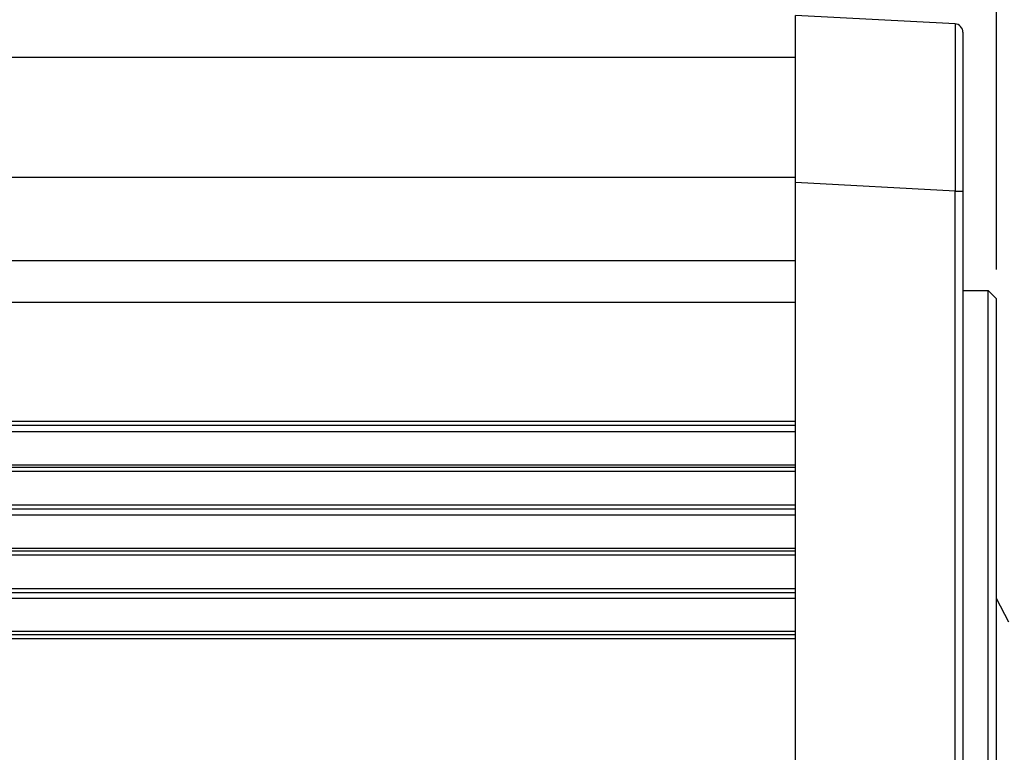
# Model space of a CAD drawing. Extents: x -74 to 556, y -98 to 347.
# Tile 12 of 26: x 178 to 225, y 209 to 244. Entities that reach past the tile are written whole.
import ezdxf
from ezdxf.enums import TextEntityAlignment as Align

# ---------------------------------------------------------------- set-up
doc = ezdxf.new("R2010")
doc.units = 0
doc.header["$LTSCALE"] = 23.1
doc.header["$MEASUREMENT"] = 0
doc.layers.get('0').update_dxf_attribs({"linetype": 'CONTINUOUS'})
doc.styles.add('TEXTSTYLE_0', font='txt', dxfattribs={"width": 0.8})
doc.dimstyles.new('DIMSTYLE_4', dxfattribs={"dimtxt": 2.5, "dimasz": 0.18, "dimexe": 0.18, "dimexo": 0.0625, "dimgap": 0.09, "dimtad": 0, "dimtih": 1, "dimtoh": 1, "dimdec": 4, "dimlfac": 2.5, "dimzin": 0, "dimdsep": 46, "dimtxsty": 'Standard', "dimcen": 0.09, "dimadec": 0, "dimazin": 0, "dimtp": 1e-05, "dimtm": 1e-05, "dimtfac": 1, "dimtdec": 4, "dimtofl": 0, "dimtmove": 0, "dimatfit": 0, "dimfxl": 0, "dimtolj": 1, "dimtzin": 0, "dimarcsym": 0})

# ---------------------------------------------------------------- blocks, each defined once
blk = doc.blocks.new('*D6')
at = {"color": 7, "linetype": 'Continuous'}
for p, q in [((222.647, 244.334), (222.647, 247.19)), ((224.247, 231.614), (224.247, 247.19)), ((222.647, 245.99), (217.573, 245.99)), ((217.573, 245.99), (223.447, 245.99)), ((229.247, 245.99), (223.447, 245.99)), ((224.247, 245.99), (229.247, 245.99))]:
    blk.add_line(p, q, dxfattribs=at)
for points in [[(220.847, 245.64), (222.647, 245.99), (220.847, 246.34)], [(226.047, 246.34), (224.247, 245.99), (226.047, 245.64)]]:
    blk.add_solid(points, dxfattribs=at)
at = {"color": 7, "linetype": 'Continuous', "style": 'TEXTSTYLE_0', "width": 1.2}
blk.add_text('4', height=2.5, dxfattribs=at).set_placement((217.573, 246.615), (219.573, 246.615), align=Align.FIT)
blk = doc.blocks.new('*D12')
at = {"color": 7, "linetype": 'Continuous'}
for p, q in [((222.647, 244.754), (222.647, 252.211)), ((254.247, 215.754), (254.247, 252.211)), ((222.647, 251.011), (238.447, 251.011)), ((254.247, 251.011), (238.447, 251.011))]:
    blk.add_line(p, q, dxfattribs=at)
for points in [[(224.447, 251.361), (222.647, 251.011), (224.447, 250.661)], [(252.447, 250.661), (254.247, 251.011), (252.447, 251.361)]]:
    blk.add_solid(points, dxfattribs=at)
at = {"color": 7, "linetype": 'Continuous', "style": 'TEXTSTYLE_0', "width": 0.96}
blk.add_text('LR', height=2.5, dxfattribs=at).set_placement((236.695, 251.636), (240.695, 251.636), align=Align.FIT)

msp = doc.modelspace()

# ---------------------------------------------------------------- linework, layer by layer
at = {"color": 7, "linetype": 'Continuous'}
for p, q in [((214.647382, 171.753703), (214.647382, 243.753703)), ((222.268317, 243.354307), (214.647382, 243.753703)), ((222.647382, 242.954855), (222.647382, 172.552551)), ((214.647382, 241.753703), (176.847382, 241.753703)), ((173.847382, 236.033703), (214.647382, 236.033703)), ((222.268317, 235.36527), (214.647382, 235.764667)), ((222.268317, 180.142135), (222.268317, 235.36527)), ((222.268317, 235.36527), (222.647382, 235.36527)), ((214.647382, 232.033703), (176.847382, 232.033703)), ((222.647382, 230.613703), (223.847382, 230.613703)), ((223.847382, 184.893703), (223.847382, 230.613703)), ((223.847382, 230.613703), (224.247382, 230.213703)), ((224.247382, 185.294096), (224.247382, 230.21331)), ((214.647382, 230.033703), (176.847382, 230.033703)), ((214.647382, 224.353703), (176.847382, 224.353703)), ((214.647382, 224.153703), (176.847382, 224.153703)), ((176.847382, 223.8642), (214.647382, 223.8642)), ((176.847382, 222.27304), (214.647382, 222.27304)), ((214.647382, 222.153703), (176.847382, 222.153703)), ((214.647382, 221.953703), (176.847382, 221.953703)), ((214.647382, 220.353703), (176.847382, 220.353703)), ((214.647382, 220.153703), (176.847382, 220.153703)), ((176.847382, 219.8863), (214.647382, 219.8863)), ((176.847382, 218.295139), (214.647382, 218.295139)), ((214.647382, 218.153703), (176.847382, 218.153703)), ((214.647382, 217.953703), (176.847382, 217.953703)), ((214.647382, 216.353703), (176.847382, 216.353703)), ((214.647382, 216.153703), (176.847382, 216.153703)), ((176.847382, 215.908399), (214.647382, 215.908399)), ((224.847382, 214.753703), (224.247382, 215.878703)), ((176.847382, 214.317239), (214.647382, 214.317239)), ((214.647382, 214.153703), (176.847382, 214.153703)), ((214.647382, 213.953703), (176.847382, 213.953703))]:
    msp.add_line(p, q, dxfattribs=at)
msp.add_arc((222.247382, 242.954855), 0.4, 0, 87, dxfattribs=at)
msp.add_spline([(222.268317, 243.354307), (222.271983, 243.200582), (222.274706, 242.745966), (222.276382, 242.007975), (222.276947, 241.015249), (222.276382, 239.805545), (222.274706, 238.424602), (222.271983, 236.925532), (222.268317, 235.36527)], degree=3, dxfattribs=at)

# ---------------------------------------------------------------- dimensions: what is measured, and where the dimension line sits
for base, p1, p2, picture, middle in [((254.247382, 251.010869), (222.647382, 244.753703), (254.247382, 215.753703), '*D12', (238.69481, 252.885869)), ((224.247382, 245.990497), (222.647382, 244.334441), (224.247382, 231.613703), '*D6', (218.573213, 247.865497))]:
    dim = msp.add_linear_dim(base=base, p1=p1, p2=p2, dimstyle='DIMSTYLE_4', dxfattribs=at)
    dim.commit()
    dim.dimension.update_dxf_attribs({"geometry": picture, "text_midpoint": middle})

doc.saveas('drawing.dxf')
